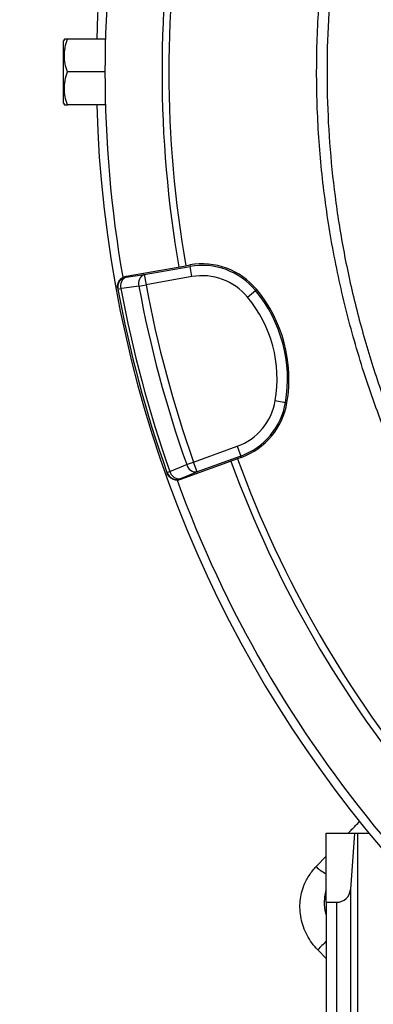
# Model space of a CAD drawing. Header units: millimetres. Extents: x 2461 to 4830, y 1699 to 4699.
# Tile 3 of 22: x 3072 to 3277, y 2560 to 3129. Entities that reach past the tile are written whole.
import ezdxf

# ---------------------------------------------------------------- set-up
doc = ezdxf.new("R2010")
doc.units = ezdxf.units.MM
doc.header["$LTSCALE"] = 2

msp = doc.modelspace()

# ---------------------------------------------------------------- linework, layer by layer
at = {"color": 7, "linetype": 'Continuous', "lineweight": 25}
for p, q in [((3098.09, 3117.82), (3097.52, 3116.82)), ((3097.52, 3080.82), (3097.52, 3116.82)), ((3121.78, 3117.82), (3099.79, 3117.82)), ((3121.52, 3098.82), (3099.79, 3098.82)), ((3097.52, 3080.82), (3098.09, 3079.82)), ((3121.78, 3079.82), (3099.79, 3079.82)), ((3133.77, 2980.73), (3168.22, 2986.81)), ((3144.25, 2981.72), (3170.71, 2986.39)), ((3168.22, 2986.81), (3170.56, 2987.22)), ((3170.56, 2987.22), (3170.71, 2986.39)), ((3171.75, 2980.48), (3170.71, 2986.39)), ((3133.77, 2980.73), (3133.86, 2980.26)), ((3144.25, 2981.72), (3145.29, 2975.82)), ((3171.75, 2980.48), (3145.29, 2975.82)), ((3128.91, 2973.73), (3129, 2973.27)), ((3129, 2973.27), (3130.73, 2973.58)), ((3141.12, 2975.04), (3145.29, 2975.82)), ((3204.02, 2968.62), (3208.64, 2972.45)), ((3209.29, 2972.99), (3208.64, 2972.45)), ((3220.05, 2908.83), (3225.96, 2907.82)), ((3226.79, 2907.68), (3225.96, 2907.82)), ((3172.78, 2873.23), (3198.02, 2882.42)), ((3198.02, 2882.42), (3200.07, 2876.79)), ((3198.13, 2875.18), (3165.26, 2863.21)), ((3200.07, 2876.79), (3174.83, 2867.6)), ((3200.36, 2875.99), (3198.13, 2875.18)), ((3200.36, 2875.99), (3200.07, 2876.79)), ((3168.78, 2871.82), (3172.78, 2873.23)), ((3174.83, 2867.6), (3172.78, 2873.23)), ((3157.4, 2867.29), (3159.05, 2867.88)), ((3157.4, 2867.29), (3157.56, 2866.85)), ((3165.1, 2863.67), (3165.26, 2863.21)), ((3249.52, 2618.82), (3249.52, 2658.82)), ((3249.52, 2658.82), (3265.86, 2658.82)), ((3265.86, 2658.82), (3263.47, 2626.23)), ((3265.86, 2658.82), (3267.56, 2658.82)), ((3267.56, 2658.82), (3267.56, 1738.82)), ((3267.56, 2658.82), (3274.12, 2658.82)), ((3263.47, 2626.23), (3263.47, 1738.82)), ((3249.52, 2618.82), (3249.52, 1738.82)), ((3249.52, 2618.82), (3255.49, 2618.82)), ((3255.49, 2618.82), (3255.49, 1738.82))]:
    msp.add_line(p, q, dxfattribs=at)
at = {"color": 8, "linetype": 'Continuous', "lineweight": 25}
for p, q in [((3243.71, 2639.48), (3249.52, 2645.55)), ((3249.52, 2586.4), (3244.61, 2591.34))]:
    msp.add_line(p, q, dxfattribs=at)
at = {"color": 7, "linetype": 'Continuous', "lineweight": 25, "flags": 128}
for points in [[(3133.86, 2980.26), (3138.94, 2980.97), (3144.25, 2981.72)], [(3141.12, 2975.04), (3132.72, 2973.86), (3130.73, 2973.58)], [(3159.05, 2867.88), (3166.92, 2871.06), (3168.78, 2871.82)], [(3174.83, 2867.6), (3169.86, 2865.59), (3165.1, 2863.67)]]:
    msp.add_lwpolyline(points, dxfattribs=at)
at = {"color": 7, "linetype": 'Continuous', "lineweight": 25}
for centre, radius, start, end in [((3809.52, 3098.82), 693, 107.0674, 178.42892), ((3809.52, 3098.82), 688, 170.05943, 189.93659), ((3809.52, 3098.82), 655, 170.09164, 189.90836), ((3809.52, 3098.82), 651, 170.0922, 189.9078), ((3809.52, 3098.82), 693, 181.57108, 259.18782), ((3177.69, 2946.79), 41.05, 39.6514, 100), ((3177.69, 2946.79), 40.2, 39.6514, 100), ((3134.9, 2974.35), 6, 99.983, 190.4357), ((3136.03, 2975.17), 5.53, 113.0972, 196.6441), ((3146.42, 2976.63), 5.53, 113.1027, 196.6642), ((3177.69, 2946.79), 34.21, 39.6514, 100), ((3809.52, 3098.82), 692, 190.45336, 199.54664), ((3809.52, 3098.82), 690.24, 190.45336, 199.54664), ((3809.52, 3098.82), 679.76, 190.49145, 199.50855), ((3809.52, 3098.82), 675.51, 190.49145, 199.50855), ((3146.89, 2921.27), 80.2, 350.3486, 39.6514), ((3146.89, 2921.27), 81.05, 350.3486, 39.6514), ((3146.89, 2921.27), 74.21, 350.3486, 39.6514), ((3186.32, 2914.56), 34.21, 290, 350.3486), ((3186.32, 2914.56), 40.2, 290, 350.3486), ((3186.32, 2914.56), 41.05, 290, 350.3486), ((3809.52, 3098.82), 651, 200.0922, 219.9078), ((3174.17, 2873.09), 5.53, 193.3358, 276.8973), ((3809.52, 3098.82), 655, 200.09164, 219.90836), ((3163.05, 2869.3), 6, 199.5643, 290.017), ((3164.44, 2869.16), 5.53, 193.3559, 276.9028), ((3809.52, 3098.82), 688, 200.06256, 219.93797), ((3255.49, 2626.82), 8, 270, 355.8089)]:
    msp.add_arc(centre, radius, start, end, dxfattribs=at)
at = {"color": 8, "linetype": 'Continuous', "lineweight": 25}
for centre, radius, start, end in [((3256.86, 2651.83), 18.05, 223.1982, 245.9792), ((3347.59, 2494.35), 141.46, 133.8931, 136.7161)]:
    msp.add_arc(centre, radius, start, end, dxfattribs=at)
for points, knots in [([(3249.52, 2000.34), (3240.05, 2004.19), (3215.83, 2014.04), (3177.52, 2031.52), (3134.76, 2052.94), (3092.78, 2076.14), (3051.64, 2101.06), (3011.43, 2127.68), (2975.48, 2153.59), (2943.55, 2178.35), (2915.57, 2201.44), (2888.46, 2225.21), (2858.5, 2253.09), (2825.95, 2285.64), (2791.3, 2323.22), (2758.75, 2361.42), (2728.24, 2400.07), (2699.74, 2439.06), (2674.89, 2475.82), (2653.34, 2510.03), (2634.85, 2541.29), (2617.33, 2572.89), (2598.48, 2609.17), (2578.72, 2650.54), (2558.62, 2697.19), (2540.64, 2743.8), (2524.7, 2790.28), (2510.71, 2836.51), (2499.45, 2879.43), (2490.46, 2918.85), (2483.38, 2954.47), (2477.32, 2990.09), (2471.56, 3030.57), (2466.61, 3076.14), (2463.08, 3126.81), (2461.43, 3180.53), (2462.1, 3237.23), (2465.51, 3296.79), (2471.64, 3356.13), (2480.45, 3415.13), (2491.95, 3473.67), (2503.73, 3521.96), (2512.46, 3553.05), (2516.15, 3565.54), (2517.4, 3569.7), (2519.37, 3576.23), (2527.07, 3601.15), (2541.38, 3643.53), (2562.83, 3699.32), (2586.63, 3754.31), (2610.39, 3803.46), (2633.36, 3846.9), (2654.93, 3884.88), (2675.79, 3919.12), (2695.6, 3949.79), (2714.03, 3976.93), (2733.01, 4003.56), (2755.02, 4033.02), (2780.44, 4065.17), (2809.54, 4099.72), (2838.35, 4131.78), (2866.62, 4161.53), (2894.23, 4189.02), (2920.36, 4213.45), (2944.82, 4234.97), (2967.3, 4253.74), (2990.18, 4271.86), (3016.48, 4291.61), (3046.49, 4312.73), (3080.4, 4334.84), (3112.02, 4353.89), (3141.09, 4370.17), (3162.99, 4381.77), (3180.77, 4390.57), (3198.42, 4399.64), (3219.7, 4412.64), (3244.02, 4430.26), (3258.86, 4443.78), (3266.28, 4450.53)], [0, 0, 0, 0, 0.0099234, 0.0254083, 0.0408992, 0.0563841, 0.0719966, 0.0876154, 0.1032279, 0.1150458, 0.1268637, 0.1384682, 0.1500728, 0.1666225, 0.1831794, 0.1997302, 0.2153682, 0.2310114, 0.2466494, 0.2584702, 0.2702911, 0.2819306, 0.2935702, 0.3100143, 0.3264646, 0.3429088, 0.3585469, 0.3741902, 0.3898282, 0.4016495, 0.4134707, 0.42511, 0.4367493, 0.4531928, 0.4696425, 0.486086, 0.5054006, 0.5247152, 0.5440297, 0.5633442, 0.5826588, 0.6019733, 0.6116187, 0.6140299, 0.6146327, 0.6158383, 0.6206607, 0.6399709, 0.6592811, 0.6787255, 0.6981699, 0.7123122, 0.7264577, 0.7406, 0.7512631, 0.7619262, 0.7724785, 0.7830309, 0.7976579, 0.8122884, 0.8269154, 0.8395329, 0.8521524, 0.8647684, 0.8742842, 0.8837999, 0.8932216, 0.9026432, 0.9157518, 0.9288645, 0.9419731, 0.9516039, 0.9612347, 0.9660551, 0.9708744, 0.9805143, 0.9902571, 1, 1, 1, 1]), ([(3270.42, 4446.21), (3270.42, 4446.21), (3263.35, 4439.43), (3249.8, 4427.49), (3228.76, 4411.71), (3208.01, 4398.26), (3186.8, 4386.77), (3165.75, 4376.36), (3143, 4364.4), (3118.81, 4350.83), (3093.22, 4335.61), (3064.55, 4317.52), (3032.41, 4295.77), (3001.13, 4272.79), (2974.46, 4251.83), (2948.07, 4229.98), (2918.53, 4203.79), (2882.43, 4169.19), (2850.48, 4136.11), (2822.33, 4105.03), (2797.42, 4076.24), (2769.87, 4042.49), (2743.48, 4007.82), (2721.28, 3976.86), (2699.63, 3945.16), (2675.78, 3907.99), (2653.04, 3869.69), (2634.04, 3835.44), (2614.4, 3797.99), (2592.26, 3752.2), (2568.59, 3697.6), (2547.15, 3641.9), (2532.81, 3599.44), (2525.1, 3574.48), (2523.13, 3567.97), (2521.89, 3563.83), (2518.21, 3551.4), (2509.53, 3520.47), (2497.8, 3472.4), (2486.36, 3414.15), (2477.58, 3355.4), (2471.48, 3296.35), (2468.08, 3237.05), (2467.48, 3185.45), (2468.58, 3141.66), (2470.47, 3105.67), (2473.37, 3069.71), (2477.27, 3033.74), (2482.17, 2997.9), (2488.05, 2962.24), (2494.88, 2926.93), (2502.81, 2891.23), (2511.9, 2855.19), (2522.23, 2818.73), (2533.64, 2782.55), (2545.88, 2747.3), (2558.89, 2713.02), (2572.59, 2679.69), (2587.23, 2646.71), (2602.82, 2614.06), (2619.31, 2581.88), (2636.68, 2550.18), (2658.19, 2513.38), (2684.49, 2471.81), (2712.92, 2430.88), (2739.24, 2395.74), (2762.46, 2366.55), (2786.07, 2338.54), (2810.02, 2311.67), (2834.72, 2285.43), (2860.24, 2259.84), (2886.53, 2235.05), (2913.53, 2211.06), (2946.25, 2183.71), (2985.24, 2153.58), (3026.17, 2124.87), (3063.22, 2101), (3094.7, 2082.1), (3125.48, 2064.86), (3155.47, 2049.17), (3185.92, 2034.28), (3216.91, 2020.31), (3238.13, 2011.16), (3249.13, 2006.91), (3249.52, 2006.76)], [0, 0, 0, 0, 0, 0.009566, 0.017602, 0.025648, 0.033684, 0.04113, 0.048576, 0.058766, 0.068202, 0.077639, 0.091854, 0.10607, 0.115518, 0.124967, 0.139505, 0.154043, 0.173775, 0.184376, 0.194978, 0.210934, 0.22689, 0.237503, 0.248116, 0.26436, 0.280604, 0.291593, 0.302582, 0.321885, 0.341221, 0.360658, 0.380128, 0.384953, 0.386159, 0.386762, 0.389174, 0.39882, 0.418115, 0.437451, 0.456747, 0.476083, 0.495379, 0.514715, 0.526428, 0.53814, 0.549889, 0.561638, 0.573455, 0.585186, 0.596917, 0.608562, 0.620876, 0.633191, 0.645547, 0.657904, 0.669617, 0.68133, 0.693079, 0.704827, 0.716644, 0.728376, 0.740107, 0.758243, 0.77638, 0.788736, 0.801093, 0.812791, 0.824489, 0.836224, 0.847958, 0.859768, 0.871488, 0.883208, 0.90139, 0.919573, 0.93199, 0.944408, 0.955411, 0.966414, 0.977452, 0.98849, 0.999595, 1, 1, 1, 1]), ([(3326.17, 2805.13), (3320.36, 2815.09), (3308.75, 2835), (3293.67, 2866.15), (3279.93, 2899.18), (3268.02, 2934.21), (3258.17, 2971.16), (3250.8, 3008.72), (3245.95, 3046.66), (3243.68, 3084.78), (3244.06, 3122.98), (3247.02, 3161.14), (3252.52, 3199.05), (3260.53, 3236.48), (3271.03, 3273.22), (3284.04, 3309.15), (3299.47, 3344.17), (3317.21, 3378.13), (3337.16, 3410.79), (3359.48, 3442.33), (3384.2, 3472.55), (3411.23, 3501.31), (3439.85, 3527.8), (3469.89, 3551.96), (3501.15, 3573.8), (3533.83, 3593.54), (3567.7, 3611.05), (3597.89, 3624.14), (3623.83, 3633.76), (3645.02, 3640.63), (3661.74, 3645.5), (3671.38, 3647.79), (3673.94, 3648.39)], [0, 0, 0, 0, 0.03259, 0.065211, 0.097802, 0.133739, 0.1698, 0.205902, 0.241963, 0.2779, 0.313866, 0.349955, 0.386087, 0.422176, 0.458143, 0.494109, 0.530198, 0.566328, 0.602417, 0.638383, 0.675558, 0.712777, 0.749952, 0.785791, 0.821752, 0.857755, 0.893715, 0.929554, 0.950761, 0.971968, 0.992569, 1, 1, 1, 1]), ([(3262.26, 2658.82), (3263.66, 2660.28), (3265.83, 2662.53), (3268.08, 2664.85), (3268.87, 2665.67)], [0, 0, 0, 0, 0.64691, 1, 1, 1, 1]), ([(3249.52, 2625.95), (3249.38, 2625.57), (3248.84, 2624.07), (3248.24, 2620.17), (3248.26, 2615.48), (3249.24, 2612.13), (3249.52, 2611.19)], [0, 0, 0, 0, 0.088787, 0.352845, 0.819237, 1, 1, 1, 1])]:
    msp.add_open_spline(points, degree=3, knots=knots, dxfattribs=at)
at = {"color": 7, "linetype": 'Continuous', "lineweight": 25}
for points, knots in [([(3556.24, 3598.09), (3553.73, 3596.87), (3541.94, 3591.13), (3521.4, 3579.21), (3494.76, 3562.28), (3468.95, 3543.57), (3444.93, 3524.03), (3422.7, 3503.83), (3402.12, 3483.08), (3382.58, 3461.2), (3363.8, 3437.82), (3345.99, 3413.01), (3329.29, 3386.79), (3313.92, 3359.43), (3299.98, 3330.96), (3287.57, 3301.48), (3276.95, 3271.62), (3268.13, 3241.5), (3261.05, 3211.23), (3255.6, 3180.32), (3251.87, 3148.85), (3249.93, 3116.91), (3249.8, 3085.23), (3251.45, 3053.91), (3254.8, 3023.03), (3259.91, 2992.08), (3266.82, 2961.18), (3275.56, 2930.43), (3284.72, 2904), (3293.62, 2881.76), (3301.7, 2863.46), (3310.45, 2845.45), (3320.21, 2826.95), (3327.45, 2814.72), (3331.28, 2808.24)], [0, 0, 0, 0, 0.009081, 0.042659, 0.077208, 0.111785, 0.146335, 0.17791, 0.209485, 0.241408, 0.27333, 0.307026, 0.340748, 0.374444, 0.409119, 0.443823, 0.478498, 0.512194, 0.545916, 0.579611, 0.614288, 0.648992, 0.683669, 0.717337, 0.751031, 0.784699, 0.819347, 0.854024, 0.888673, 0.910324, 0.931976, 0.953739, 0.975501, 1, 1, 1, 1]), ([(3099.79, 3098.82), (3099.27, 3100.37), (3098.85, 3101.93), (3098.26, 3105.09), (3098.09, 3106.69), (3098.09, 3109.11), (3098.13, 3109.92), (3098.29, 3111.53), (3098.4, 3112.32), (3098.85, 3114.7), (3099.27, 3116.27), (3099.79, 3117.82)], [0, 0, 0, 0, 0.25, 0.25, 0.5, 0.5, 0.625, 0.625, 0.75, 0.75, 1, 1, 1, 1]), ([(3099.79, 3117.82), (3099.56, 3117.82), (3098.85, 3117.82), (3098.13, 3117.82), (3098.19, 3117.82), (3098.22, 3117.82)], [0, 0, 0, 0, 0.235758, 0.73738, 1, 1, 1, 1]), ([(3099.79, 3079.82), (3099.27, 3081.37), (3098.85, 3082.93), (3098.26, 3086.09), (3098.09, 3087.69), (3098.09, 3090.11), (3098.13, 3090.92), (3098.29, 3092.53), (3098.4, 3093.32), (3098.85, 3095.7), (3099.27, 3097.27), (3099.79, 3098.82)], [0, 0, 0, 0, 0.25, 0.25, 0.5, 0.5, 0.625, 0.625, 0.75, 0.75, 1, 1, 1, 1]), ([(3098.21, 3079.82), (3098.19, 3079.82), (3098.12, 3079.82), (3098.84, 3079.82), (3099.56, 3079.82), (3099.79, 3079.82)], [0, 0, 0, 0, 0.249762, 0.76424, 1, 1, 1, 1]), ([(3128.91, 2973.73), (3128.84, 2974.13), (3128.81, 2974.52), (3128.82, 2975.3), (3128.87, 2975.7), (3129.03, 2976.47), (3129.15, 2976.85), (3129.47, 2977.57), (3129.66, 2977.92), (3130.11, 2978.57), (3130.36, 2978.86), (3130.93, 2979.42), (3131.25, 2979.66), (3131.91, 2980.09), (3132.26, 2980.27), (3133, 2980.55), (3133.38, 2980.66), (3133.77, 2980.73)], [0, 0, 0, 0, 0.125, 0.125, 0.25, 0.25, 0.375, 0.375, 0.5, 0.5, 0.625, 0.625, 0.75, 0.75, 0.875, 0.875, 1, 1, 1, 1]), ([(3165.26, 2863.21), (3164.89, 2863.08), (3164.51, 2862.98), (3163.73, 2862.86), (3163.33, 2862.84), (3162.54, 2862.88), (3162.15, 2862.93), (3161.39, 2863.12), (3161.01, 2863.26), (3160.3, 2863.59), (3159.96, 2863.79), (3159.32, 2864.26), (3159.03, 2864.53), (3158.5, 2865.11), (3158.27, 2865.43), (3157.86, 2866.11), (3157.69, 2866.47), (3157.56, 2866.85)], [0, 0, 0, 0, 0.125, 0.125, 0.25, 0.25, 0.375, 0.375, 0.5, 0.5, 0.625, 0.625, 0.75, 0.75, 0.875, 0.875, 1, 1, 1, 1]), ([(3236.68, 2628.82), (3236.73, 2628.95), (3236.78, 2629.07), (3236.89, 2629.32), (3236.95, 2629.44), (3237.12, 2629.81), (3237.46, 2630.55), (3237.83, 2631.26), (3238.59, 2632.68), (3239.14, 2633.6), (3240.9, 2636.26), (3242.22, 2637.93), (3243.71, 2639.48)], [0, 0, 0, 0, 0.03125, 0.03125, 0.0625, 0.0625, 0.125, 0.25, 0.25, 0.5, 0.5, 1, 1, 1, 1]), ([(3244.61, 2591.34), (3243.37, 2592.59), (3242.23, 2593.93), (3240.16, 2596.74), (3239.23, 2598.22), (3237.58, 2601.34), (3236.88, 2602.94), (3235.73, 2606.19), (3235.27, 2607.85), (3234.61, 2611.23), (3234.41, 2612.91), (3234.24, 2616.24), (3234.28, 2617.9), (3234.6, 2621.18), (3234.87, 2622.77), (3235.43, 2625.09), (3235.65, 2625.85), (3236, 2626.98), (3236.19, 2627.54), (3236.4, 2628.09), (3236.53, 2628.45), (3236.6, 2628.64), (3236.68, 2628.82)], [0, 0, 0, 0, 0.125, 0.125, 0.25, 0.25, 0.375, 0.375, 0.5, 0.5, 0.625, 0.625, 0.75, 0.75, 0.875, 0.875, 0.9375, 0.9375, 0.96875, 0.984375, 0.984375, 1, 1, 1, 1])]:
    msp.add_open_spline(points, degree=3, knots=knots, dxfattribs=at)

doc.saveas('drawing.dxf')
